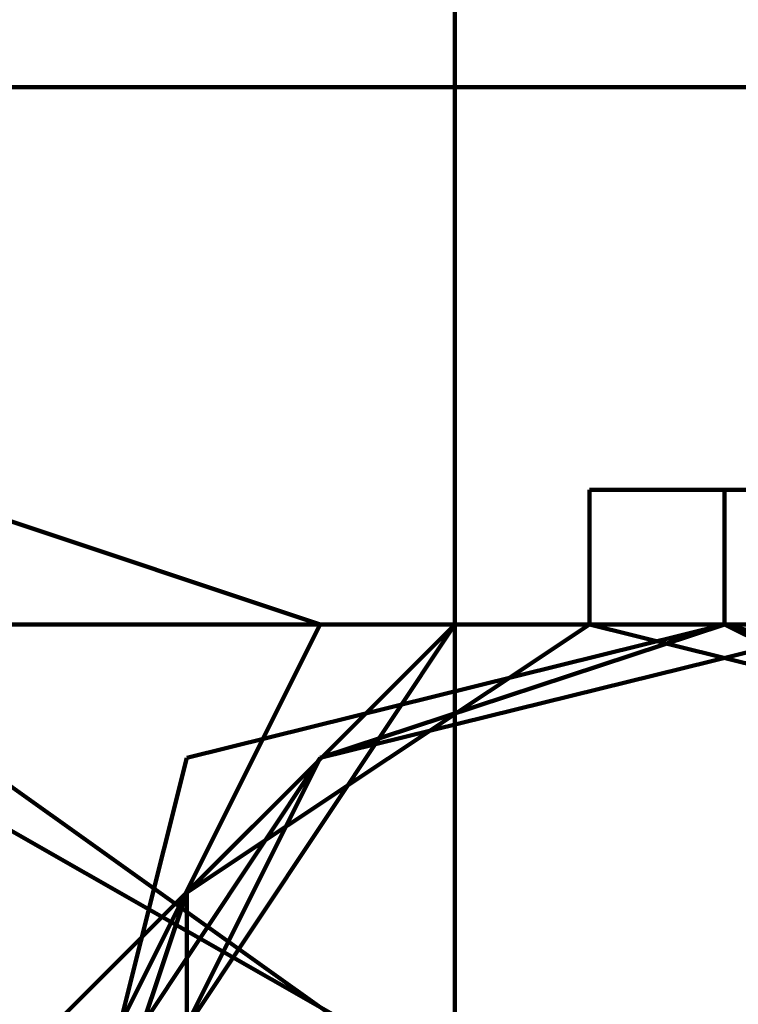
# Model space of a CAD drawing. Header units: inches. Extents: x -1901 to 7725, y 4299 to 7113.
# Tile 147 of 180: x 2624.46 to 2626.72, y 6210.76 to 6213.86. Entities that reach past the tile are written whole.
import ezdxf

# ---------------------------------------------------------------- set-up
doc = ezdxf.new("R2010")
doc.units = ezdxf.units.IN
doc.header["$MEASUREMENT"] = 0
doc.layers.add('at_Entity', color=7, linetype='Continuous')

msp = doc.modelspace()

# ---------------------------------------------------------------- linework, layer by layer
at = {"layer": 'at_Entity', "color": 7, "lineweight": 211}
for p, q in [((2625.8294, 5514.1568), (2625.8294, 6647.8769)), ((2608.9337, 6213.6494), (2648.2204, 6213.6494)), ((2625.4057, 6211.959), (2620.3388, 6213.6494)), ((2626.2532, 6212.3827), (2627.9437, 6212.3827)), ((2626.2532, 6212.3827), (2626.2532, 6211.959)), ((2626.6769, 6211.959), (2626.6769, 6212.3827)), ((2626.6769, 6211.959), (2626.6769, 6212.3827)), ((2626.6769, 6211.959), (2626.6769, 6212.3827)), ((2626.6769, 6211.959), (2626.6769, 6212.3827)), ((2626.6769, 6211.959), (2626.6769, 6212.3827)), ((2626.6769, 6211.959), (2626.6769, 6212.3827)), ((2626.6769, 6211.959), (2626.6769, 6212.3827)), ((2626.6769, 6211.959), (2626.6769, 6212.3827)), ((2626.6769, 6211.959), (2626.6769, 6212.3827)), ((2626.6769, 6211.959), (2626.6769, 6212.3827)), ((2626.6769, 6211.959), (2626.6769, 6212.3827)), ((2626.6769, 6211.959), (2626.6769, 6212.3827)), ((2626.6769, 6211.959), (2626.6769, 6212.3827)), ((2626.6769, 6211.959), (2626.6769, 6212.3827)), ((2626.6769, 6211.959), (2626.6769, 6212.3827)), ((2626.6769, 6211.959), (2626.6769, 6212.3827)), ((2626.6769, 6211.959), (2626.6769, 6212.3827)), ((2626.6769, 6211.959), (2626.6769, 6212.3827)), ((2626.6769, 6211.959), (2626.6769, 6212.3827)), ((2626.6769, 6211.959), (2626.6769, 6212.3827)), ((2626.6769, 6211.959), (2626.6769, 6212.3827)), ((2626.6769, 6211.959), (2626.6769, 6212.3827)), ((2626.6769, 6211.959), (2626.6769, 6212.3827)), ((2626.6769, 6211.959), (2626.6769, 6212.3827)), ((2626.6769, 6211.959), (2626.6769, 6212.3827)), ((2626.6769, 6211.959), (2626.6769, 6212.3827)), ((2626.6769, 6211.959), (2626.6769, 6212.3827)), ((2626.6769, 6211.959), (2626.6769, 6212.3827)), ((2626.6769, 6211.959), (2626.6769, 6212.3827)), ((2626.2532, 6210.273), (2623.296, 6211.959)), ((2626.6769, 6209.8493), (2623.7197, 6211.959)), ((2626.6769, 6211.959), (2624.1435, 6211.959)), ((2626.6769, 6211.959), (2624.1435, 6211.959)), ((2625.8294, 6211.959), (2624.5627, 6210.6922)), ((2625.4057, 6211.959), (2624.5627, 6210.273)), ((2625.8294, 6211.959), (2624.9865, 6210.6922)), ((2625.8294, 6211.959), (2624.9865, 6210.6922)), ((2626.2532, 6211.959), (2624.9865, 6211.116)), ((2625.8294, 6211.959), (2624.9865, 6210.6922)), ((2625.8294, 6211.959), (2624.9865, 6210.6922)), ((2625.8294, 6211.959), (2624.9865, 6210.6922)), ((2626.6769, 6211.959), (2624.9865, 6211.5398)), ((2626.6769, 6211.959), (2624.9865, 6211.5398)), ((2625.8294, 6211.959), (2624.9865, 6210.6922)), ((2626.2532, 6211.959), (2624.9865, 6211.116)), ((2626.2532, 6211.959), (2624.9865, 6211.116)), ((2626.2532, 6211.959), (2624.9865, 6211.116)), ((2625.8294, 6211.959), (2624.9865, 6210.6922)), ((2626.2532, 6211.959), (2624.9865, 6211.116)), ((2625.8294, 6211.959), (2624.9865, 6211.116)), ((2626.6769, 6211.959), (2624.9865, 6211.5398)), ((2625.8294, 6211.959), (2624.9865, 6210.6922)), ((2626.6769, 6211.959), (2624.9865, 6211.5398)), ((2625.8294, 6211.959), (2624.9865, 6210.6922)), ((2626.2532, 6211.959), (2624.9865, 6211.116)), ((2626.2532, 6211.959), (2624.9865, 6211.116)), ((2626.6769, 6211.959), (2624.9865, 6211.5398)), ((2626.2532, 6211.959), (2624.9865, 6211.116)), ((2625.8294, 6211.959), (2624.9865, 6210.6922)), ((2625.8294, 6211.959), (2624.9865, 6210.6922)), ((2626.2532, 6211.959), (2624.9865, 6211.116)), ((2626.2532, 6211.959), (2624.9865, 6211.116)), ((2626.6769, 6211.959), (2624.9865, 6211.5398)), ((2626.2532, 6211.959), (2624.9865, 6211.116)), ((2626.2532, 6211.959), (2624.9865, 6211.116)), ((2626.2532, 6211.959), (2624.9865, 6211.116)), ((2625.8294, 6211.959), (2624.9865, 6210.6922)), ((2625.8294, 6211.959), (2624.9865, 6210.6922)), ((2626.2532, 6211.959), (2624.9865, 6211.116)), ((2626.2532, 6211.959), (2624.9865, 6211.116)), ((2626.6769, 6211.959), (2624.9865, 6211.5398)), ((2625.8294, 6211.959), (2624.9865, 6211.116)), ((2626.6769, 6211.959), (2624.9865, 6211.5398)), ((2625.8294, 6211.959), (2624.9865, 6211.116)), ((2625.8294, 6211.959), (2624.9865, 6210.6922)), ((2626.2532, 6211.959), (2624.9865, 6211.116)), ((2625.8294, 6211.959), (2624.9865, 6211.116)), ((2625.8294, 6211.959), (2624.9865, 6210.6922)), ((2625.8294, 6211.959), (2624.9865, 6210.6922)), ((2625.8294, 6211.959), (2624.9865, 6210.6922)), ((2625.8294, 6211.959), (2624.9865, 6210.6922)), ((2625.8294, 6211.959), (2624.9865, 6210.6922)), ((2626.6769, 6211.959), (2625.4057, 6211.5398)), ((2626.6769, 6211.959), (2625.4057, 6211.5398)), ((2627.1007, 6211.959), (2625.4057, 6211.5398)), ((2626.6769, 6211.959), (2625.4057, 6211.5398)), ((2626.6769, 6211.959), (2625.4057, 6211.5398)), ((2626.6769, 6211.959), (2625.4057, 6211.5398)), ((2626.6769, 6211.959), (2625.4057, 6211.5398)), ((2626.6769, 6211.959), (2625.4057, 6211.5398)), ((2626.6769, 6211.959), (2625.4057, 6211.5398)), ((2627.1007, 6211.959), (2625.4057, 6211.5398)), ((2626.6769, 6211.959), (2625.4057, 6211.5398)), ((2626.6769, 6211.959), (2625.4057, 6211.5398)), ((2627.1007, 6211.959), (2625.4057, 6211.5398)), ((2626.6769, 6211.959), (2625.4057, 6211.5398)), ((2626.6769, 6211.959), (2625.4057, 6211.5398)), ((2626.6769, 6211.959), (2625.4057, 6211.5398)), ((2626.6769, 6211.959), (2625.4057, 6211.5398)), ((2626.6769, 6211.959), (2625.4057, 6211.5398)), ((2626.6769, 6211.959), (2625.4057, 6211.5398)), ((2627.1007, 6211.959), (2625.4057, 6211.5398)), ((2626.6769, 6211.959), (2625.4057, 6211.5398)), ((2627.1007, 6211.959), (2625.4057, 6211.5398)), ((2626.6769, 6211.959), (2625.4057, 6211.5398)), ((2626.6769, 6211.959), (2625.4057, 6211.5398)), ((2626.6769, 6211.959), (2625.4057, 6211.5398)), ((2626.6769, 6211.959), (2625.4057, 6211.5398)), ((2626.6769, 6211.959), (2625.4057, 6211.5398)), ((2626.6769, 6211.959), (2625.4057, 6211.5398)), ((2627.1007, 6211.959), (2625.4057, 6211.5398)), ((2626.6769, 6211.959), (2625.4057, 6211.5398)), ((2626.6769, 6211.959), (2625.4057, 6211.5398)), ((2626.6769, 6211.959), (2625.4057, 6211.5398)), ((2627.1007, 6211.959), (2625.4057, 6211.5398)), ((2626.6769, 6211.959), (2625.4057, 6211.5398)), ((2626.6769, 6211.959), (2625.4057, 6211.5398)), ((2626.6769, 6211.959), (2625.4057, 6211.5398)), ((2626.6769, 6211.959), (2625.4057, 6211.5398)), ((2626.6769, 6211.959), (2625.4057, 6211.5398)), ((2626.6769, 6211.959), (2625.4057, 6211.5398)), ((2626.6769, 6211.959), (2625.4057, 6211.5398)), ((2626.6769, 6211.959), (2625.4057, 6211.5398)), ((2627.1007, 6211.959), (2625.4057, 6211.5398)), ((2626.6769, 6211.959), (2625.4057, 6211.5398)), ((2626.6769, 6211.959), (2625.4057, 6211.5398)), ((2626.6769, 6211.959), (2625.4057, 6211.5398)), ((2626.6769, 6211.959), (2625.4057, 6211.5398)), ((2627.1007, 6211.959), (2625.4057, 6211.5398)), ((2626.6769, 6211.959), (2625.4057, 6211.5398)), ((2626.6769, 6211.959), (2625.4057, 6211.5398)), ((2626.6769, 6211.959), (2625.4057, 6211.5398)), ((2626.6769, 6211.959), (2625.4057, 6211.5398)), ((2626.6769, 6211.959), (2625.4057, 6211.5398)), ((2626.6769, 6211.959), (2625.4057, 6211.5398)), ((2626.6769, 6211.959), (2625.4057, 6211.5398)), ((2626.6769, 6211.959), (2625.4057, 6211.5398)), ((2626.6769, 6211.959), (2625.4057, 6211.5398)), ((2626.6769, 6211.959), (2625.4057, 6211.5398)), ((2626.6769, 6211.959), (2625.4057, 6211.5398)), ((2626.6769, 6211.959), (2625.4057, 6211.5398)), ((2626.6769, 6211.959), (2625.4057, 6211.5398)), ((2626.6769, 6211.959), (2625.4057, 6211.5398)), ((2626.6769, 6211.959), (2625.4057, 6211.5398)), ((2626.6769, 6211.959), (2625.4057, 6211.5398)), ((2626.6769, 6211.959), (2625.4057, 6211.5398)), ((2626.6769, 6211.959), (2625.4057, 6211.5398)), ((2626.6769, 6211.959), (2625.4057, 6211.5398)), ((2626.6769, 6211.959), (2625.4057, 6211.5398)), ((2626.6769, 6211.959), (2625.4057, 6211.5398)), ((2626.6769, 6211.959), (2625.4057, 6211.5398)), ((2626.6769, 6211.959), (2625.4057, 6211.5398)), ((2627.1007, 6211.959), (2625.4057, 6211.5398)), ((2626.6769, 6211.959), (2625.4057, 6211.5398)), ((2626.6769, 6211.959), (2625.4057, 6211.5398)), ((2626.6769, 6211.959), (2625.4057, 6211.5398)), ((2626.6769, 6211.959), (2625.4057, 6211.5398)), ((2626.6769, 6211.959), (2625.4057, 6211.5398)), ((2626.6769, 6211.959), (2625.4057, 6211.5398)), ((2626.6769, 6211.959), (2625.4057, 6211.5398)), ((2626.6769, 6211.959), (2625.4057, 6211.5398)), ((2626.6769, 6211.959), (2625.4057, 6211.5398)), ((2626.6769, 6211.959), (2625.4057, 6211.5398)), ((2626.6769, 6211.959), (2625.4057, 6211.5398)), ((2626.6769, 6211.959), (2625.4057, 6211.5398)), ((2626.6769, 6211.959), (2625.4057, 6211.5398)), ((2626.6769, 6211.959), (2625.4057, 6211.5398)), ((2626.6769, 6211.959), (2625.4057, 6211.5398)), ((2626.6769, 6211.959), (2625.4057, 6211.5398)), ((2626.6769, 6211.959), (2625.4057, 6211.5398)), ((2626.6769, 6211.959), (2625.4057, 6211.5398)), ((2626.6769, 6211.959), (2625.4057, 6211.5398)), ((2626.6769, 6211.959), (2625.4057, 6211.5398)), ((2626.6769, 6211.959), (2625.4057, 6211.5398)), ((2626.6769, 6211.959), (2625.4057, 6211.5398)), ((2626.6769, 6211.959), (2625.4057, 6211.5398)), ((2626.6769, 6211.959), (2625.4057, 6211.5398)), ((2626.6769, 6211.959), (2625.4057, 6211.5398)), ((2626.6769, 6211.959), (2625.4057, 6211.5398)), ((2626.6769, 6211.959), (2625.4057, 6211.5398)), ((2626.6769, 6211.959), (2625.4057, 6211.5398)), ((2626.6769, 6211.959), (2625.4057, 6211.5398)), ((2626.6769, 6211.959), (2625.4057, 6211.5398)), ((2626.6769, 6211.959), (2625.4057, 6211.5398)), ((2626.6769, 6211.959), (2625.4057, 6211.5398)), ((2626.6769, 6211.959), (2625.4057, 6211.5398)), ((2626.6769, 6211.959), (2625.4057, 6211.5398)), ((2626.6769, 6211.959), (2625.4057, 6211.5398)), ((2626.6769, 6211.959), (2625.4057, 6211.5398)), ((2626.6769, 6211.959), (2625.4057, 6211.5398)), ((2626.6769, 6211.959), (2625.4057, 6211.5398)), ((2626.6769, 6211.959), (2625.4057, 6211.5398)), ((2626.6769, 6211.959), (2625.4057, 6211.5398)), ((2626.6769, 6211.959), (2625.4057, 6211.5398)), ((2626.6769, 6211.959), (2625.4057, 6211.5398)), ((2626.6769, 6211.959), (2625.4057, 6211.5398)), ((2626.6769, 6211.959), (2625.4057, 6211.5398)), ((2626.6769, 6211.959), (2625.4057, 6211.5398)), ((2626.6769, 6211.959), (2625.4057, 6211.5398)), ((2626.6769, 6211.959), (2625.4057, 6211.5398)), ((2626.6769, 6211.959), (2625.4057, 6211.5398)), ((2626.6769, 6211.959), (2625.4057, 6211.5398)), ((2626.6769, 6211.959), (2625.4057, 6211.5398)), ((2626.6769, 6211.959), (2625.4057, 6211.5398)), ((2626.6769, 6211.959), (2625.4057, 6211.5398)), ((2626.6769, 6211.959), (2625.4057, 6211.5398)), ((2626.6769, 6211.959), (2625.4057, 6211.5398)), ((2627.1007, 6211.959), (2625.4057, 6211.5398)), ((2626.6769, 6211.959), (2625.4057, 6211.5398)), ((2626.6769, 6211.959), (2625.4057, 6211.5398)), ((2626.6769, 6211.959), (2625.4057, 6211.5398)), ((2626.6769, 6211.959), (2625.4057, 6211.5398)), ((2626.6769, 6211.959), (2625.4057, 6211.5398)), ((2626.6769, 6211.959), (2625.4057, 6211.5398)), ((2626.6769, 6211.959), (2625.4057, 6211.5398)), ((2627.1007, 6211.959), (2625.4057, 6211.5398)), ((2626.6769, 6211.959), (2625.4057, 6211.5398)), ((2626.6769, 6211.959), (2625.4057, 6211.5398)), ((2627.1007, 6211.959), (2625.4057, 6211.5398)), ((2627.5199, 6211.959), (2625.4057, 6211.959)), ((2626.6769, 6211.959), (2625.4057, 6211.5398)), ((2626.6769, 6211.959), (2625.4057, 6211.5398)), ((2626.6769, 6211.959), (2625.4057, 6211.5398)), ((2626.6769, 6211.959), (2625.4057, 6211.5398)), ((2626.6769, 6211.959), (2625.4057, 6211.5398)), ((2626.6769, 6211.959), (2625.4057, 6211.5398)), ((2626.6769, 6211.959), (2625.4057, 6211.5398)), ((2626.6769, 6211.959), (2625.4057, 6211.5398)), ((2626.6769, 6211.959), (2625.4057, 6211.5398)), ((2626.6769, 6211.959), (2625.4057, 6211.5398)), ((2626.6769, 6211.959), (2625.4057, 6211.5398)), ((2626.6769, 6211.959), (2625.4057, 6211.5398)), ((2627.1007, 6211.959), (2625.8294, 6211.959)), ((2627.1007, 6211.959), (2625.8294, 6211.959)), ((2627.1007, 6211.959), (2625.8294, 6211.959)), ((2627.5199, 6211.959), (2625.8294, 6211.959)), ((2627.1007, 6211.959), (2625.8294, 6211.959)), ((2627.1007, 6211.959), (2625.8294, 6211.959)), ((2627.5199, 6211.959), (2625.8294, 6211.959)), ((2627.5199, 6211.959), (2625.8294, 6211.959)), ((2627.5199, 6211.959), (2625.8294, 6211.959)), ((2627.5199, 6211.959), (2625.8294, 6211.959)), ((2627.5199, 6211.959), (2625.8294, 6211.959)), ((2627.1007, 6211.959), (2625.8294, 6211.959)), ((2627.5199, 6211.959), (2625.8294, 6211.959)), ((2627.1007, 6211.959), (2625.8294, 6211.959)), ((2627.5199, 6211.959), (2625.8294, 6211.959)), ((2627.5199, 6211.959), (2625.8294, 6211.959)), ((2627.5199, 6211.959), (2625.8294, 6211.959)), ((2627.5199, 6211.959), (2625.8294, 6211.959)), ((2627.5199, 6211.959), (2625.8294, 6211.959)), ((2627.5199, 6211.959), (2625.8294, 6211.959)), ((2627.1007, 6211.959), (2625.8294, 6211.959)), ((2627.5199, 6211.959), (2625.8294, 6211.959)), ((2627.5199, 6211.959), (2625.8294, 6211.959)), ((2627.5199, 6211.959), (2625.8294, 6211.959)), ((2627.9437, 6211.5398), (2626.2532, 6211.959)), ((2627.5199, 6211.959), (2626.2532, 6211.959)), ((2627.9437, 6211.5398), (2626.2532, 6211.959)), ((2627.5199, 6211.959), (2626.2532, 6211.959)), ((2627.5199, 6211.959), (2626.2532, 6211.959)), ((2627.5199, 6211.959), (2626.2532, 6211.959)), ((2627.9437, 6211.5398), (2626.2532, 6211.959)), ((2627.9437, 6211.5398), (2626.2532, 6211.959)), ((2627.5199, 6211.959), (2626.2532, 6211.959)), ((2627.9437, 6211.5398), (2626.2532, 6211.959)), ((2627.9437, 6211.5398), (2626.2532, 6211.959)), ((2627.9437, 6211.5398), (2626.2532, 6211.959)), ((2627.5199, 6211.959), (2626.2532, 6211.959)), ((2627.9437, 6211.5398), (2626.2532, 6211.959)), ((2627.9437, 6211.5398), (2626.2532, 6211.959)), ((2627.9437, 6211.5398), (2626.2532, 6211.959)), ((2626.6769, 6211.959), (2627.9437, 6211.5398)), ((2626.6769, 6211.959), (2627.5199, 6211.959)), ((2627.1007, 6211.959), (2626.6769, 6211.959)), ((2626.6769, 6211.959), (2627.1007, 6211.959)), ((2628.3674, 6211.5398), (2626.6769, 6211.959)), ((2627.1007, 6211.959), (2626.6769, 6211.959)), ((2627.9437, 6211.5398), (2626.6769, 6211.959)), ((2627.9437, 6211.5398), (2626.6769, 6211.959)), ((2627.1007, 6211.959), (2626.6769, 6211.959)), ((2627.5199, 6211.959), (2626.6769, 6211.959)), ((2627.9437, 6211.5398), (2626.6769, 6211.959)), ((2627.9437, 6211.5398), (2626.6769, 6211.959)), ((2627.9437, 6211.5398), (2626.6769, 6211.959)), ((2626.6769, 6211.959), (2628.3674, 6211.116)), ((2627.9437, 6211.5398), (2626.6769, 6211.959)), ((2627.1007, 6211.959), (2626.6769, 6211.959)), ((2627.9437, 6211.5398), (2626.6769, 6211.959)), ((2626.6769, 6211.959), (2627.5199, 6211.959)), ((2627.1007, 6211.959), (2626.6769, 6211.959)), ((2627.1007, 6211.959), (2626.6769, 6211.959)), ((2627.5199, 6211.959), (2626.6769, 6211.959)), ((2627.9437, 6211.5398), (2626.6769, 6211.959)), ((2627.1007, 6211.959), (2626.6769, 6211.959)), ((2626.6769, 6211.959), (2627.5199, 6211.959)), ((2628.3674, 6211.5398), (2626.6769, 6211.959)), ((2626.6769, 6211.959), (2628.3674, 6211.5398)), ((2627.1007, 6211.959), (2626.6769, 6211.959)), ((2627.5199, 6211.959), (2626.6769, 6211.959)), ((2626.6769, 6211.959), (2627.1007, 6211.959)), ((2626.6769, 6211.959), (2627.1007, 6211.959)), ((2628.3674, 6211.5398), (2626.6769, 6211.959)), ((2628.3674, 6211.5398), (2626.6769, 6211.959)), ((2627.1007, 6211.959), (2626.6769, 6211.959)), ((2628.3674, 6211.5398), (2626.6769, 6211.959)), ((2627.9437, 6211.5398), (2626.6769, 6211.959)), ((2628.3674, 6211.5398), (2626.6769, 6211.959)), ((2626.6769, 6211.959), (2627.5199, 6211.959)), ((2627.5199, 6211.959), (2626.6769, 6211.959)), ((2627.5199, 6211.959), (2626.6769, 6211.959)), ((2627.9437, 6211.5398), (2626.6769, 6211.959)), ((2628.3674, 6211.5398), (2626.6769, 6211.959)), ((2627.5199, 6211.959), (2626.6769, 6211.959)), ((2627.1007, 6211.959), (2626.6769, 6211.959)), ((2627.5199, 6211.959), (2626.6769, 6211.959)), ((2627.1007, 6211.959), (2626.6769, 6211.959)), ((2628.3674, 6211.5398), (2626.6769, 6211.959)), ((2627.1007, 6211.959), (2626.6769, 6211.959)), ((2628.3674, 6211.116), (2626.6769, 6211.959)), ((2628.3674, 6211.116), (2626.6769, 6211.959)), ((2626.6769, 6211.959), (2628.3674, 6211.116)), ((2627.1007, 6211.959), (2626.6769, 6211.959)), ((2628.3674, 6211.5398), (2626.6769, 6211.959)), ((2627.1007, 6211.959), (2626.6769, 6211.959)), ((2626.6769, 6211.959), (2627.1007, 6211.959)), ((2628.3674, 6211.5398), (2626.6769, 6211.959)), ((2627.1007, 6211.959), (2626.6769, 6211.959)), ((2626.6769, 6211.959), (2627.1007, 6211.959)), ((2626.6769, 6211.959), (2627.1007, 6211.959)), ((2627.9437, 6211.5398), (2626.6769, 6211.959)), ((2628.3674, 6211.5398), (2626.6769, 6211.959)), ((2628.3674, 6211.5398), (2626.6769, 6211.959)), ((2628.3674, 6211.5398), (2626.6769, 6211.959)), ((2628.3674, 6211.5398), (2626.6769, 6211.959)), ((2628.3674, 6211.5398), (2626.6769, 6211.959)), ((2626.6769, 6211.959), (2627.5199, 6211.959)), ((2627.1007, 6211.959), (2626.6769, 6211.959)), ((2627.1007, 6211.959), (2626.6769, 6211.959)), ((2627.1007, 6211.959), (2626.6769, 6211.959)), ((2627.9437, 6211.5398), (2626.6769, 6211.959)), ((2626.6769, 6211.959), (2627.1007, 6211.959)), ((2626.6769, 6211.959), (2627.5199, 6211.959)), ((2626.6769, 6211.959), (2627.1007, 6211.959)), ((2628.3674, 6211.5398), (2626.6769, 6211.959)), ((2627.1007, 6211.959), (2626.6769, 6211.959)), ((2628.3674, 6211.5398), (2626.6769, 6211.959)), ((2627.1007, 6211.959), (2626.6769, 6211.959)), ((2627.5199, 6211.959), (2626.6769, 6211.959)), ((2628.3674, 6211.5398), (2626.6769, 6211.959)), ((2628.3674, 6211.5398), (2626.6769, 6211.959)), ((2627.1007, 6211.959), (2626.6769, 6211.959)), ((2628.3674, 6211.5398), (2626.6769, 6211.959)), ((2627.5199, 6211.959), (2626.6769, 6211.959)), ((2627.9437, 6211.5398), (2626.6769, 6211.959)), ((2627.9437, 6211.5398), (2626.6769, 6211.959)), ((2628.3674, 6211.5398), (2626.6769, 6211.959)), ((2627.1007, 6211.959), (2626.6769, 6211.959)), ((2627.5199, 6211.959), (2626.6769, 6211.959)), ((2627.1007, 6211.959), (2626.6769, 6211.959)), ((2627.1007, 6211.959), (2626.6769, 6211.959)), ((2627.1007, 6211.959), (2626.6769, 6211.959)), ((2627.9437, 6211.5398), (2626.6769, 6211.959)), ((2627.1007, 6211.959), (2626.6769, 6211.959)), ((2627.1007, 6211.959), (2626.6769, 6211.959)), ((2627.1007, 6211.959), (2626.6769, 6211.959)), ((2628.3674, 6211.5398), (2626.6769, 6211.959)), ((2627.9437, 6211.5398), (2626.6769, 6211.959)), ((2628.3674, 6211.5398), (2626.6769, 6211.959)), ((2628.3674, 6211.5398), (2626.6769, 6211.959)), ((2626.6769, 6211.959), (2628.3674, 6211.116)), ((2628.3674, 6211.5398), (2626.6769, 6211.959)), ((2628.3674, 6211.5398), (2626.6769, 6211.959)), ((2628.3674, 6211.5398), (2626.6769, 6211.959)), ((2627.1007, 6211.959), (2626.6769, 6211.959)), ((2628.3674, 6211.116), (2626.6769, 6211.959)), ((2628.3674, 6211.5398), (2626.6769, 6211.959)), ((2628.3674, 6211.5398), (2626.6769, 6211.959)), ((2628.3674, 6211.5398), (2626.6769, 6211.959)), ((2627.1007, 6211.959), (2626.6769, 6211.959)), ((2628.3674, 6211.5398), (2626.6769, 6211.959)), ((2627.1007, 6211.959), (2626.6769, 6211.959)), ((2627.9437, 6211.5398), (2626.6769, 6211.959)), ((2626.6769, 6211.959), (2627.5199, 6211.959)), ((2626.6769, 6211.959), (2627.1007, 6211.959)), ((2627.1007, 6211.959), (2626.6769, 6211.959)), ((2626.6769, 6211.959), (2627.5199, 6211.959)), ((2627.9437, 6211.5398), (2626.6769, 6211.959)), ((2627.9437, 6211.5398), (2626.6769, 6211.959)), ((2627.9437, 6211.5398), (2626.6769, 6211.959)), ((2626.6769, 6211.959), (2627.1007, 6211.959)), ((2626.6769, 6211.959), (2627.1007, 6211.959)), ((2626.6769, 6211.959), (2628.3674, 6211.116)), ((2627.5199, 6211.959), (2626.6769, 6211.959)), ((2627.5199, 6211.959), (2626.6769, 6211.959)), ((2627.5199, 6211.959), (2626.6769, 6211.959)), ((2627.5199, 6211.959), (2626.6769, 6211.959)), ((2627.9437, 6211.5398), (2626.6769, 6211.959)), ((2627.9437, 6211.5398), (2626.6769, 6211.959)), ((2627.9437, 6211.5398), (2626.6769, 6211.959)), ((2627.9437, 6211.5398), (2626.6769, 6211.959)), ((2627.9437, 6211.5398), (2626.6769, 6211.959)), ((2627.9437, 6211.5398), (2626.6769, 6211.959)), ((2627.9437, 6211.5398), (2626.6769, 6211.959)), ((2625.4057, 6211.5398), (2624.5627, 6209.8493)), ((2625.4057, 6211.5398), (2624.5627, 6210.273)), ((2625.4057, 6211.5398), (2624.5627, 6210.273)), ((2625.4057, 6211.5398), (2624.5627, 6210.273)), ((2625.4057, 6211.5398), (2624.5627, 6210.273)), ((2625.4057, 6211.5398), (2624.5627, 6209.8493)), ((2625.4057, 6211.5398), (2624.5627, 6210.273)), ((2625.4057, 6211.5398), (2624.5627, 6210.273)), ((2625.4057, 6211.5398), (2624.5627, 6209.8493)), ((2625.4057, 6211.5398), (2624.5627, 6210.273)), ((2625.4057, 6211.5398), (2624.5627, 6210.273)), ((2625.4057, 6211.5398), (2624.5627, 6210.273)), ((2625.4057, 6211.5398), (2624.5627, 6210.273)), ((2625.4057, 6211.5398), (2624.5627, 6210.273)), ((2625.4057, 6211.5398), (2624.5627, 6210.273)), ((2625.4057, 6211.5398), (2624.5627, 6209.8493)), ((2625.4057, 6211.5398), (2624.5627, 6210.273)), ((2625.4057, 6211.5398), (2624.5627, 6209.8493)), ((2625.4057, 6211.5398), (2624.5627, 6210.273)), ((2625.4057, 6211.5398), (2624.5627, 6210.273)), ((2625.4057, 6211.5398), (2624.5627, 6209.8493)), ((2624.9865, 6211.5398), (2624.5627, 6209.8493)), ((2624.9865, 6211.5398), (2624.5627, 6209.8493)), ((2625.4057, 6211.5398), (2624.5627, 6210.273)), ((2625.4057, 6211.5398), (2624.5627, 6210.273)), ((2625.4057, 6211.5398), (2624.5627, 6210.273)), ((2625.4057, 6211.5398), (2624.5627, 6210.273)), ((2625.4057, 6211.5398), (2624.5627, 6210.273)), ((2625.4057, 6211.5398), (2624.5627, 6209.8493)), ((2625.4057, 6211.5398), (2624.5627, 6210.273)), ((2625.4057, 6211.5398), (2624.5627, 6210.273)), ((2625.4057, 6211.5398), (2624.5627, 6209.8493)), ((2625.4057, 6211.5398), (2624.5627, 6209.8493)), ((2625.4057, 6211.5398), (2624.5627, 6209.8493)), ((2625.4057, 6211.5398), (2624.5627, 6210.273)), ((2625.4057, 6211.5398), (2624.5627, 6210.273)), ((2625.4057, 6211.5398), (2624.5627, 6210.273)), ((2625.4057, 6211.5398), (2624.5627, 6209.8493)), ((2625.4057, 6211.5398), (2624.5627, 6209.8493)), ((2625.4057, 6211.5398), (2624.5627, 6210.273)), ((2625.4057, 6211.5398), (2624.5627, 6210.273)), ((2625.4057, 6211.5398), (2624.5627, 6210.273)), ((2625.4057, 6211.5398), (2624.5627, 6210.273)), ((2625.4057, 6211.5398), (2624.5627, 6210.273)), ((2625.4057, 6211.5398), (2624.5627, 6210.273)), ((2625.4057, 6211.5398), (2624.5627, 6210.273)), ((2625.4057, 6211.5398), (2624.5627, 6210.273)), ((2625.4057, 6211.5398), (2624.5627, 6210.273)), ((2625.4057, 6211.5398), (2624.5627, 6210.273)), ((2625.4057, 6211.5398), (2624.5627, 6210.273)), ((2624.9865, 6211.5398), (2624.5627, 6209.8493)), ((2625.4057, 6211.5398), (2624.5627, 6209.8493)), ((2625.4057, 6211.5398), (2624.5627, 6210.273)), ((2625.4057, 6211.5398), (2624.5627, 6209.8493)), ((2625.4057, 6211.5398), (2624.5627, 6209.8493)), ((2625.4057, 6211.5398), (2624.5627, 6210.273)), ((2624.9865, 6211.5398), (2624.5627, 6209.8493)), ((2625.4057, 6211.5398), (2624.5627, 6210.273)), ((2625.4057, 6211.5398), (2624.5627, 6210.273)), ((2625.4057, 6211.5398), (2624.5627, 6210.273)), ((2625.4057, 6211.5398), (2624.5627, 6210.273)), ((2625.4057, 6211.5398), (2624.5627, 6210.273)), ((2625.4057, 6211.5398), (2624.5627, 6210.273)), ((2625.4057, 6211.5398), (2624.5627, 6210.273)), ((2625.4057, 6211.5398), (2624.5627, 6210.273)), ((2625.4057, 6211.5398), (2624.5627, 6209.8493)), ((2625.4057, 6211.5398), (2624.5627, 6210.273)), ((2625.4057, 6211.5398), (2624.5627, 6210.273)), ((2625.4057, 6211.5398), (2624.5627, 6210.273)), ((2625.4057, 6211.5398), (2624.5627, 6210.273)), ((2625.4057, 6211.5398), (2624.5627, 6210.273)), ((2625.4057, 6211.5398), (2624.5627, 6210.273)), ((2625.4057, 6211.5398), (2624.5627, 6209.8493)), ((2625.4057, 6211.5398), (2624.5627, 6209.8493)), ((2624.9865, 6211.5398), (2624.5627, 6209.8493)), ((2625.4057, 6211.5398), (2624.5627, 6210.273)), ((2625.4057, 6211.5398), (2624.5627, 6210.273)), ((2625.4057, 6211.5398), (2624.5627, 6210.273)), ((2625.4057, 6211.5398), (2624.5627, 6210.273)), ((2625.4057, 6211.5398), (2624.5627, 6210.273)), ((2625.4057, 6211.5398), (2624.5627, 6210.273)), ((2625.4057, 6211.5398), (2624.5627, 6210.273)), ((2625.4057, 6211.5398), (2624.5627, 6210.273)), ((2625.4057, 6211.5398), (2624.5627, 6210.273)), ((2625.4057, 6211.5398), (2624.5627, 6210.273)), ((2624.9865, 6211.5398), (2624.5627, 6209.8493)), ((2625.4057, 6211.5398), (2624.5627, 6209.8493)), ((2625.4057, 6211.5398), (2624.5627, 6209.8493)), ((2625.4057, 6211.5398), (2624.5627, 6210.273)), ((2625.4057, 6211.5398), (2624.5627, 6209.8493)), ((2625.4057, 6211.5398), (2624.5627, 6210.273)), ((2625.4057, 6211.5398), (2624.5627, 6210.273)), ((2625.4057, 6211.5398), (2624.5627, 6210.273)), ((2625.4057, 6211.5398), (2624.5627, 6210.273)), ((2625.4057, 6211.5398), (2624.5627, 6210.273)), ((2625.4057, 6211.5398), (2624.5627, 6210.273)), ((2625.4057, 6211.5398), (2624.5627, 6210.273)), ((2625.4057, 6211.5398), (2624.5627, 6209.8493)), ((2625.4057, 6211.5398), (2624.5627, 6209.8493)), ((2625.4057, 6211.5398), (2624.5627, 6210.273)), ((2624.9865, 6211.5398), (2624.5627, 6209.8493)), ((2625.4057, 6211.5398), (2624.5627, 6210.273)), ((2624.9865, 6211.5398), (2624.5627, 6209.8493)), ((2625.4057, 6211.5398), (2624.5627, 6209.8493)), ((2625.4057, 6211.5398), (2624.5627, 6210.273)), ((2625.4057, 6211.5398), (2624.5627, 6210.273)), ((2625.4057, 6211.5398), (2624.5627, 6209.8493)), ((2625.4057, 6211.5398), (2624.5627, 6210.273)), ((2625.4057, 6211.5398), (2624.5627, 6209.8493)), ((2625.4057, 6211.5398), (2624.5627, 6209.8493)), ((2625.4057, 6211.5398), (2624.5627, 6210.273)), ((2625.4057, 6211.5398), (2624.5627, 6210.273)), ((2625.4057, 6211.5398), (2624.5627, 6210.273)), ((2625.4057, 6211.5398), (2624.5627, 6210.273)), ((2625.4057, 6211.5398), (2624.5627, 6210.273)), ((2625.4057, 6211.5398), (2624.5627, 6210.273)), ((2625.4057, 6211.5398), (2624.5627, 6209.8493)), ((2625.4057, 6211.5398), (2624.5627, 6210.273)), ((2625.4057, 6211.5398), (2624.5627, 6210.273)), ((2625.4057, 6211.5398), (2624.5627, 6210.273)), ((2625.4057, 6211.5398), (2624.5627, 6210.273)), ((2625.4057, 6211.5398), (2624.5627, 6210.273)), ((2625.4057, 6211.5398), (2624.5627, 6210.273)), ((2625.4057, 6211.5398), (2624.5627, 6209.8493)), ((2625.4057, 6211.5398), (2624.5627, 6210.273)), ((2625.4057, 6211.5398), (2624.5627, 6210.273)), ((2625.4057, 6211.5398), (2624.5627, 6209.8493)), ((2625.4057, 6211.5398), (2624.5627, 6210.273)), ((2625.4057, 6211.5398), (2624.5627, 6210.273)), ((2625.4057, 6211.5398), (2624.5627, 6209.8493)), ((2625.4057, 6211.5398), (2624.5627, 6209.8493)), ((2625.4057, 6211.5398), (2624.5627, 6210.273)), ((2625.4057, 6211.5398), (2624.5627, 6210.273)), ((2625.4057, 6211.5398), (2624.5627, 6210.273)), ((2625.4057, 6211.5398), (2624.5627, 6210.273)), ((2625.4057, 6211.5398), (2624.5627, 6209.8493)), ((2625.4057, 6211.5398), (2624.5627, 6210.273)), ((2625.4057, 6211.5398), (2624.5627, 6210.273)), ((2625.4057, 6211.5398), (2624.5627, 6210.273)), ((2625.4057, 6211.5398), (2624.5627, 6210.273)), ((2625.4057, 6211.5398), (2624.5627, 6210.273)), ((2625.4057, 6211.5398), (2624.5627, 6210.273)), ((2625.4057, 6211.5398), (2624.5627, 6209.8493)), ((2625.4057, 6211.5398), (2624.5627, 6210.273)), ((2625.4057, 6211.5398), (2624.5627, 6210.273)), ((2625.4057, 6211.5398), (2624.5627, 6209.8493)), ((2625.4057, 6211.5398), (2624.5627, 6210.273)), ((2625.4057, 6211.5398), (2624.5627, 6210.273)), ((2625.4057, 6211.5398), (2624.5627, 6210.273)), ((2625.4057, 6211.5398), (2624.5627, 6210.273)), ((2625.4057, 6211.5398), (2624.5627, 6210.273)), ((2625.4057, 6211.5398), (2624.5627, 6209.8493)), ((2625.4057, 6211.5398), (2624.5627, 6210.273)), ((2625.4057, 6211.5398), (2624.5627, 6209.8493)), ((2625.4057, 6211.5398), (2624.5627, 6209.8493)), ((2625.4057, 6211.5398), (2624.5627, 6210.273)), ((2625.4057, 6211.5398), (2624.5627, 6210.273)), ((2624.9865, 6211.116), (2624.5627, 6209.8493)), ((2624.9865, 6211.116), (2624.5627, 6209.8493)), ((2624.9865, 6211.116), (2624.5627, 6209.8493)), ((2624.9865, 6211.116), (2624.5627, 6209.8493)), ((2624.9865, 6211.116), (2624.5627, 6209.8493)), ((2624.9865, 6211.116), (2624.5627, 6209.8493)), ((2624.9865, 6211.116), (2624.9865, 6209.4255)), ((2624.9865, 6211.116), (2624.9865, 6209.4255)), ((2624.9865, 6211.116), (2624.9865, 6209.4255)), ((2624.9865, 6211.116), (2624.9865, 6209.4255)), ((2624.9865, 6211.116), (2624.9865, 6209.4255)), ((2624.9865, 6211.116), (2624.9865, 6209.4255)), ((2624.9865, 6211.116), (2624.9865, 6209.4255)), ((2624.9865, 6211.116), (2624.9865, 6209.4255)), ((2624.9865, 6211.116), (2624.9865, 6209.4255)), ((2624.9865, 6211.116), (2624.9865, 6209.4255)), ((2624.9865, 6211.116), (2624.9865, 6209.4255)), ((2624.9865, 6211.116), (2624.9865, 6209.4255)), ((2624.9865, 6211.116), (2624.9865, 6209.4255)), ((2624.9865, 6211.116), (2624.9865, 6209.4255))]:
    msp.add_line(p, q, dxfattribs=at)

doc.saveas('drawing.dxf')
